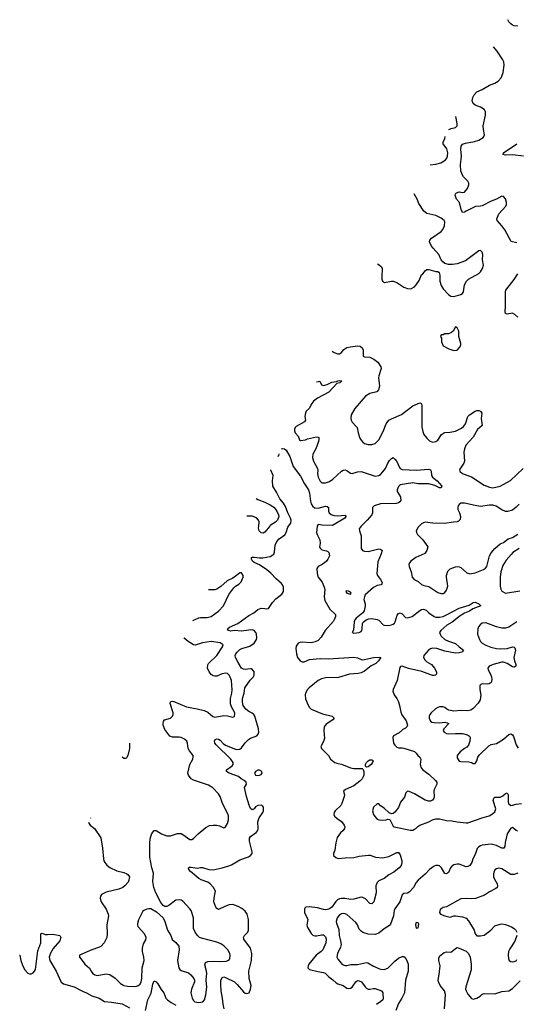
# Model space of a CAD drawing. Header units: inches. Extents: x 2220522 to 2384314, y 721474 to 893490.
# Tile 119 of 256: x 2251199 to 2256772, y 814640 to 825682. Entities that reach past the tile are written whole.
import ezdxf

# ---------------------------------------------------------------- set-up
doc = ezdxf.new("R2010")
doc.units = ezdxf.units.IN
doc.header["$MEASUREMENT"] = 0
doc.layers.add('C2851', color=7, linetype='Continuous')
doc.layers.add('C2852', color=7, linetype='Continuous')

msp = doc.modelspace()

# ---------------------------------------------------------------- linework, layer by layer
at = {"layer": 'C2851', "color": 5}
for points, elevation in [([(2253493, 814590), (2253481, 814641), (2253477, 814710), (2253461, 814790), (2253455, 814865), (2253455, 814905), (2253470, 814940), (2253490, 814947), (2253510, 814941), (2253609, 814890), (2253641, 814861), (2253710, 814779), (2253730, 814763), (2253750, 814759), (2253774, 814770), (2253791, 814810), (2253796, 814850), (2253774, 814930), (2253769, 815010), (2253800, 815130), (2253803, 815210), (2253788, 815270), (2253714, 815370), (2253711, 815390), (2253721, 815410), (2253759, 815450), (2253768, 815472), (2253768, 815590), (2253751, 815650), (2253730, 815683), (2253694, 815714), (2253650, 815738), (2253590, 815757), (2253550, 815756), (2253502, 815738), (2253430, 815703), (2253410, 815713), (2253400, 815730), (2253378, 815790), (2253380, 815830), (2253391, 815870), (2253396, 815910), (2253375, 815950), (2253338, 815990), (2253310, 816008), (2253235, 816035), (2253210, 816050), (2253115, 816130), (2253097, 816150), (2253093, 816170), (2253104, 816176), (2253122, 816178), (2253190, 816165), (2253230, 816175), (2253250, 816174), (2253323, 816150), (2253372, 816148), (2253471, 816169), (2253548, 816192), (2253576, 816204), (2253670, 816261), (2253766, 816294), (2253791, 816309), (2253808, 816330), (2253808, 816350), (2253778, 816470), (2253778, 816502), (2253790, 816521), (2253855, 816565), (2253872, 816588), (2253877, 816610), (2253873, 816687), (2253878, 816710), (2253888, 816732), (2253927, 816790), (2253934, 816810), (2253935, 816850), (2253924, 816864), (2253910, 816871), (2253870, 816870), (2253846, 816854), (2253830, 816833), (2253810, 816819), (2253790, 816837), (2253773, 816873), (2253743, 816970), (2253724, 817070), (2253746, 817110), (2253741, 817130), (2253719, 817150), (2253684, 817170), (2253654, 817194), (2253552, 817230), (2253522, 817250), (2253522, 817270), (2253585, 817315), (2253594, 817330), (2253594, 817350), (2253570, 817390), (2253405, 817550), (2253391, 817570), (2253384, 817590), (2253393, 817610), (2253410, 817617), (2253430, 817614), (2253450, 817601), (2253484, 817564), (2253510, 817547), (2253630, 817499), (2253670, 817501), (2253690, 817516), (2253729, 817571), (2253768, 817610), (2253790, 817623), (2253862, 817650), (2253877, 817670), (2253883, 817690), (2253881, 817730), (2253839, 817870), (2253826, 817890), (2253810, 817904), (2253770, 817925), (2253738, 817950), (2253709, 817990), (2253699, 818030), (2253701, 818070), (2253718, 818130), (2253726, 818190), (2253785, 818275), (2253821, 818310), (2253831, 818330), (2253829, 818370), (2253810, 818397), (2253800, 818400), (2253790, 818403), (2253730, 818394), (2253710, 818399), (2253690, 818411), (2253650, 818474), (2253623, 818530), (2253619, 818550), (2253626, 818570), (2253640, 818590), (2253670, 818617), (2253692, 818630), (2253783, 818657), (2253832, 818688), (2253857, 818730), (2253861, 818750), (2253857, 818790), (2253848, 818810), (2253830, 818830), (2253810, 818838), (2253770, 818837), (2253690, 818825), (2253610, 818830), (2253570, 818826), (2253541, 818830), (2253533, 818850), (2253553, 818870), (2253648, 818912), (2253770, 819001), (2253826, 819030), (2253870, 819068), (2253910, 819081), (2253950, 819079), (2253970, 819073), (2253990, 819080), (2254035, 819145), (2254074, 819186), (2254140, 819240), (2254150, 819250), (2254158, 819270), (2254158, 819318), (2254150, 819344), (2254139, 819359), (2254079, 819410), (2254016, 819476), (2253973, 819513), (2253890, 819569), (2253830, 819594), (2253811, 819610), (2253801, 819630), (2253801, 819639), (2253802, 819650), (2253810, 819654), (2253830, 819655), (2253890, 819645), (2253928, 819648), (2254010, 819663), (2254041, 819679), (2254051, 819689), (2254057, 819710), (2254067, 819790), (2254086, 819830), (2254110, 819858), (2254176, 819904), (2254190, 819930), (2254208, 819990), (2254215, 820000)], 220), ([(2254005, 820000), (2253950, 819933), (2253930, 819922), (2253910, 819926), (2253886, 819950), (2253881, 819981), (2253882, 820000)], 240), ([(2254537, 820000), (2254531, 819930), (2254537, 819910), (2254568, 819850), (2254570, 819810), (2254565, 819765), (2254574, 819750), (2254590, 819738), (2254644, 819724), (2254657, 819717), (2254667, 819707), (2254676, 819670), (2254659, 819630), (2254642, 819610), (2254621, 819590), (2254592, 819570), (2254550, 819550), (2254540, 819540), (2254534, 819526), (2254537, 819470), (2254550, 819430), (2254593, 819373), (2254616, 819316), (2254622, 819290), (2254618, 819210), (2254624, 819170), (2254680, 819070), (2254742, 819010), (2254743, 818990), (2254730, 818950), (2254722, 818938), (2254629, 818831), (2254584, 818756), (2254550, 818721), (2254516, 818704), (2254470, 818693), (2254370, 818701), (2254342, 818698), (2254323, 818690), (2254303, 818657), (2254298, 818630), (2254305, 818570), (2254317, 818530), (2254348, 818490), (2254370, 818481), (2254390, 818481), (2254452, 818508), (2254570, 818517), (2254665, 818515), (2254950, 818534), (2254990, 818525), (2255030, 818506), (2255050, 818504), (2255170, 818530), (2255234, 818534), (2255251, 818530), (2255225, 818490), (2255197, 818463), (2255145, 818435), (2255070, 818375), (2255030, 818358), (2254998, 818350), (2254899, 818341), (2254777, 818303), (2254630, 818302), (2254585, 818290), (2254550, 818270), (2254448, 818190), (2254429, 818170), (2254407, 818130), (2254403, 818110), (2254407, 818067), (2254436, 817996), (2254450, 817970), (2254470, 817950), (2254596, 817896), (2254705, 817870), (2254727, 817850), (2254713, 817830), (2254638, 817782), (2254616, 817750), (2254613, 817710), (2254620, 817620), (2254610, 817586), (2254580, 817530), (2254588, 817510), (2254666, 817430), (2254688, 817390), (2254737, 817350), (2254770, 817339), (2254812, 817332), (2254912, 817290), (2254950, 817283), (2255043, 817283), (2255054, 817274), (2255063, 817250), (2255061, 817210), (2255054, 817190), (2255042, 817170), (2255018, 817142), (2254950, 817088), (2254855, 817050), (2254834, 817030), (2254843, 816990), (2254842, 816970), (2254816, 816890), (2254802, 816870), (2254741, 816810), (2254728, 816790), (2254725, 816770), (2254731, 816750), (2254762, 816722), (2254811, 816690), (2254841, 816650), (2254847, 816630), (2254844, 816610), (2254831, 816590), (2254798, 816562), (2254762, 816510), (2254746, 816450), (2254737, 816370), (2254721, 816330), (2254721, 816310), (2254746, 816286), (2254775, 816275), (2254850, 816283), (2254950, 816287), (2255010, 816301), (2255112, 816312), (2255132, 816312), (2255191, 816291), (2255270, 816282), (2255341, 816299), (2255430, 816343), (2255450, 816343), (2255470, 816316), (2255488, 816250), (2255489, 816231), (2255482, 816198), (2255458, 816170), (2255397, 816123), (2255343, 816090), (2255290, 816050), (2255230, 816023), (2255210, 816005), (2255197, 815970), (2255201, 815890), (2255172, 815790), (2255150, 815768), (2255130, 815770), (2255081, 815821), (2255050, 815838), (2255030, 815840), (2254950, 815819), (2254910, 815815), (2254850, 815825), (2254810, 815827), (2254790, 815824), (2254767, 815813), (2254747, 815793), (2254701, 815730), (2254670, 815708), (2254630, 815700), (2254610, 815701), (2254543, 815723), (2254447, 815733), (2254411, 815730), (2254401, 815719), (2254394, 815706), (2254394, 815670), (2254432, 815590), (2254420, 815530), (2254424, 815510), (2254470, 815435), (2254490, 815415), (2254510, 815408), (2254532, 815408), (2254590, 815420), (2254610, 815418), (2254630, 815396), (2254637, 815370), (2254634, 815330), (2254602, 815250), (2254584, 815230), (2254526, 815190), (2254445, 815090), (2254435, 815070), (2254432, 815050), (2254451, 815030), (2254546, 815006), (2254610, 814997), (2254629, 814989), (2254667, 814947), (2254715, 814915), (2254750, 814882), (2254770, 814870), (2254830, 814851), (2254870, 814821), (2254890, 814817), (2254910, 814819), (2254930, 814830), (2254970, 814892), (2254990, 814905), (2255010, 814904), (2255034, 814890), (2255075, 814835), (2255096, 814816), (2255110, 814809), (2255130, 814808), (2255170, 814818), (2255190, 814818), (2255261, 814790), (2255273, 814770), (2255276, 814750), (2255277, 814710), (2255273, 814690), (2255252, 814670), (2255203, 814637)], 220), ([(2255032, 820000), (2255010, 819970), (2255013, 819950), (2255033, 819893), (2255032, 819752), (2255045, 819730), (2255070, 819720), (2255110, 819719), (2255230, 819749), (2255250, 819745), (2255266, 819730), (2255256, 819690), (2255217, 819603), (2255208, 819470), (2255213, 819450), (2255250, 819402), (2255268, 819370), (2255264, 819356), (2255255, 819345), (2255210, 819336), (2255170, 819315), (2255078, 819230), (2255068, 819210), (2255062, 819178), (2255076, 819130), (2255077, 819110), (2255066, 819054), (2255050, 819030), (2254974, 818970), (2254960, 818950), (2254951, 818930), (2254945, 818835), (2254932, 818810), (2254950, 818801), (2255010, 818808), (2255030, 818821), (2255038, 818830), (2255044, 818850), (2255046, 818910), (2255054, 818926), (2255087, 818953), (2255116, 818964), (2255150, 818966), (2255210, 818956), (2255230, 818946), (2255277, 818897), (2255292, 818890), (2255330, 818889), (2255370, 818895), (2255390, 818903), (2255405, 818915), (2255414, 818930), (2255437, 819003), (2255450, 819023), (2255470, 819031), (2255490, 819019), (2255530, 818979), (2255550, 818974), (2255603, 818990), (2255690, 819057), (2255710, 819068), (2255730, 819070), (2255759, 819059), (2255789, 819029), (2255852, 818990), (2255870, 818982), (2255910, 818980), (2255950, 818989), (2255998, 819010), (2256130, 819082), (2256244, 819116), (2256290, 819145), (2256310, 819149), (2256351, 819130), (2256375, 819110), (2256284, 819076), (2256247, 819050), (2256190, 819026), (2256144, 818996), (2256054, 818926), (2255993, 818890), (2255925, 818830), (2255912, 818810), (2255918, 818790), (2255930, 818770), (2255970, 818730), (2256010, 818712), (2256090, 818685), (2256130, 818647), (2256181, 818610), (2256170, 818598), (2256161, 818590), (2256130, 818580), (2256090, 818576), (2255970, 818600), (2255879, 818630), (2255830, 818633), (2255810, 818627), (2255788, 818610), (2255736, 818550), (2255732, 818530), (2255744, 818504), (2255770, 818482), (2255820, 818450), (2255855, 818410), (2255876, 818370), (2255878, 818350), (2255870, 818330), (2255850, 818326), (2255830, 818328), (2255711, 818371), (2255564, 818404), (2255490, 818430), (2255473, 818427), (2255464, 818416), (2255435, 818270), (2255392, 818170), (2255388, 818150), (2255403, 818110), (2255432, 818070), (2255450, 818030), (2255462, 817990), (2255475, 817915), (2255486, 817886), (2255537, 817817), (2255550, 817770), (2255544, 817750), (2255530, 817737), (2255500, 817720), (2255456, 817684), (2255396, 817650), (2255386, 817630), (2255396, 817570), (2255410, 817544), (2255430, 817523), (2255450, 817516), (2255490, 817516), (2255510, 817511), (2255630, 817474), (2255650, 817457), (2255669, 817430), (2255690, 817410), (2255702, 817390), (2255692, 817330), (2255704, 817290), (2255722, 817270), (2255790, 817220), (2255864, 817150), (2255879, 817130), (2255879, 817110), (2255851, 817050), (2255848, 817028), (2255850, 816970), (2255846, 816950), (2255831, 816929), (2255810, 816916), (2255790, 816916), (2255750, 816929), (2255630, 817000), (2255570, 817027), (2255550, 817029), (2255534, 817010), (2255518, 816962), (2255474, 816906), (2255450, 816845), (2255410, 816796), (2255390, 816779), (2255370, 816774), (2255346, 816786), (2255290, 816838), (2255250, 816864), (2255230, 816889), (2255210, 816889), (2255171, 816850), (2255159, 816810), (2255171, 816770), (2255185, 816745), (2255210, 816717), (2255230, 816708), (2255270, 816705), (2255313, 816707), (2255330, 816714), (2255352, 816712), (2255390, 816638), (2255402, 816630), (2255586, 816594), (2255610, 816594), (2255630, 816602), (2255645, 816610), (2255667, 816633), (2255690, 816650), (2255790, 816685), (2255833, 816707), (2255870, 816719), (2255910, 816718), (2255990, 816700), (2256050, 816697), (2256110, 816685), (2256210, 816674), (2256230, 816676), (2256390, 816732), (2256466, 816754), (2256506, 816774), (2256530, 816799), (2256542, 816830), (2256514, 816926), (2256519, 816950), (2256530, 816963), (2256590, 816964), (2256622, 816978), (2256650, 817002), (2256671, 817011), (2256682, 816990), (2256680, 816910), (2256684, 816890), (2256709, 816869), (2256730, 816871), (2256770, 816885), (2256830, 816892)], 240), ([(2255681, 820000), (2255670, 819989), (2255647, 819950), (2255651, 819930), (2255662, 819910), (2255723, 819850), (2255779, 819770), (2255770, 819730), (2255746, 819694), (2255643, 819650), (2255589, 819611), (2255573, 819590), (2255568, 819570), (2255570, 819550), (2255594, 819490), (2255603, 819430), (2255625, 819405), (2255670, 819380), (2255710, 819348), (2255736, 819336), (2255790, 819324), (2255890, 819259), (2255930, 819247), (2255950, 819248), (2255970, 819258), (2255990, 819283), (2256003, 819330), (2255989, 819430), (2255990, 819450), (2256004, 819496), (2256030, 819522), (2256090, 819544), (2256110, 819548), (2256130, 819546), (2256150, 819537), (2256218, 819478), (2256250, 819469), (2256310, 819480), (2256403, 819517), (2256426, 819530), (2256440, 819550), (2256470, 819668), (2256490, 819703), (2256530, 819751), (2256590, 819802), (2256630, 819819), (2256682, 819858), (2256730, 819875), (2256791, 819911)], 260), ([(2256804, 819750), (2256735, 819705), (2256715, 819685), (2256659, 819621), (2256621, 819559), (2256599, 819490), (2256593, 819433), (2256590, 819330), (2256597, 819297), (2256611, 819271), (2256651, 819251), (2256810, 819276)], 260), ([(2253142, 818943), (2253210, 818972), (2253230, 818976), (2253304, 818976), (2253350, 818989), (2253430, 819048), (2253485, 819110), (2253546, 819234), (2253603, 819310), (2253621, 819330), (2253657, 819350), (2253684, 819376), (2253709, 819430), (2253707, 819447), (2253690, 819479), (2253670, 819479), (2253633, 819447), (2253590, 819419), (2253528, 819390), (2253456, 819324), (2253410, 819294), (2253390, 819288), (2253319, 819286)], 240), ([(2256778, 818930), (2256690, 818870), (2256650, 818858), (2256610, 818858), (2256550, 818874), (2256430, 818919), (2256390, 818915), (2256365, 818895), (2256349, 818871), (2256342, 818850), (2256338, 818790), (2256359, 818730), (2256370, 818710), (2256391, 818690), (2256429, 818669), (2256486, 818646), (2256550, 818629), (2256590, 818625), (2256669, 818629), (2256730, 818647), (2256750, 818644), (2256757, 818637), (2256763, 818610), (2256746, 818530), (2256752, 818490), (2256768, 818450), (2256768, 818430), (2256750, 818420), (2256730, 818425), (2256670, 818460), (2256630, 818475), (2256610, 818476), (2256511, 818450), (2256468, 818432), (2256453, 818410), (2256456, 818390), (2256480, 818350), (2256493, 818313), (2256497, 818283), (2256490, 818250), (2256467, 818233), (2256450, 818230), (2256388, 818232), (2256373, 818227), (2256364, 818216), (2256362, 818170), (2256374, 818106), (2256366, 818054), (2256343, 818017), (2256290, 817956), (2256263, 817937), (2256230, 817930), (2256150, 817933), (2256070, 817928), (2256017, 817937), (2255991, 817951), (2255970, 817969), (2255950, 817977), (2255910, 817977), (2255890, 817969), (2255867, 817953), (2255817, 817910), (2255803, 817890), (2255796, 817870), (2255796, 817850), (2255810, 817816), (2255825, 817805), (2255850, 817800), (2255910, 817798), (2255970, 817802), (2255998, 817798), (2256017, 817790), (2255960, 817730), (2255951, 817710), (2255964, 817690), (2255990, 817677), (2256012, 817672), (2256090, 817677), (2256170, 817675), (2256223, 817663), (2256247, 817647), (2256254, 817630), (2256252, 817590), (2256235, 817545), (2256216, 817524), (2256190, 817509), (2256144, 817470), (2256108, 817430), (2256110, 817402), (2256130, 817367), (2256150, 817362), (2256238, 817358), (2256270, 817350), (2256290, 817341), (2256310, 817341), (2256329, 817370), (2256341, 817410), (2256361, 817439), (2256463, 817537), (2256490, 817554), (2256550, 817565), (2256570, 817574), (2256627, 817613), (2256690, 817666), (2256710, 817671), (2256730, 817663), (2256742, 817642), (2256770, 817550), (2256792, 817512)], 260), ([(2251972, 816684), (2251975, 816670), (2251991, 816650), (2252039, 816610), (2252110, 816505), (2252129, 816390), (2252139, 816270), (2252144, 816250), (2252155, 816230), (2252179, 816199), (2252210, 816172), (2252290, 816137), (2252370, 816116), (2252402, 816102), (2252414, 816094), (2252431, 816070), (2252426, 816030), (2252416, 816010), (2252381, 815970), (2252356, 815950), (2252312, 815930), (2252170, 815896), (2252116, 815870), (2252106, 815854), (2252104, 815830), (2252113, 815790), (2252170, 815706), (2252193, 815650), (2252196, 815630), (2252178, 815530), (2252183, 815430), (2252176, 815390), (2252147, 815330), (2252110, 815288), (2252085, 815275), (2252008, 815252), (2251871, 815189), (2251871, 815170), (2251899, 815130), (2251931, 815090), (2251984, 815044), (2252000, 815010), (2252016, 814990), (2252043, 814970), (2252070, 814962), (2252170, 814980), (2252210, 814972), (2252270, 814934), (2252332, 814872), (2252370, 814849), (2252410, 814843), (2252501, 814839), (2252530, 814849), (2252550, 814866), (2252561, 814890), (2252570, 814930), (2252575, 815050), (2252595, 815130), (2252591, 815170), (2252577, 815230), (2252577, 815270), (2252590, 815316), (2252616, 815364), (2252618, 815390), (2252601, 815430), (2252529, 815510), (2252524, 815530), (2252524, 815550), (2252537, 815590), (2252580, 815680), (2252590, 815691), (2252630, 815711), (2252650, 815715), (2252673, 815713), (2252736, 815675), (2252808, 815608), (2252827, 815567), (2252858, 815470), (2252894, 815410), (2252910, 815367), (2252953, 815333), (2252986, 815290), (2252988, 815250), (2252972, 815130), (2252986, 815050), (2252998, 815030), (2253010, 815020), (2253093, 814993), (2253121, 814970), (2253152, 814930), (2253160, 814910), (2253160, 814890), (2253128, 814810), (2253120, 814770), (2253136, 814710), (2253150, 814683), (2253166, 814666), (2253210, 814659), (2253253, 814667), (2253272, 814690), (2253290, 814745), (2253300, 814830), (2253293, 814910), (2253298, 814990), (2253292, 815028), (2253276, 815084), (2253284, 815110), (2253310, 815119), (2253370, 815125), (2253450, 815120), (2253516, 815124), (2253545, 815135), (2253556, 815150), (2253563, 815190), (2253558, 815210), (2253537, 815250), (2253490, 815295), (2253456, 815316), (2253410, 815338), (2253240, 815380), (2253219, 815390), (2253193, 815413), (2253167, 815450), (2253151, 815490), (2253150, 815610), (2253124, 815690), (2253110, 815712), (2253030, 815795), (2253010, 815807), (2252990, 815812), (2252953, 815807), (2252874, 815746), (2252850, 815737), (2252830, 815737), (2252810, 815749), (2252782, 815782), (2252728, 815888), (2252706, 815950), (2252695, 816015), (2252702, 816110), (2252683, 816170), (2252659, 816290), (2252661, 816459), (2252668, 816510), (2252684, 816556), (2252710, 816587), (2252730, 816590), (2252792, 816552), (2252850, 816528), (2252890, 816530), (2252970, 816555), (2253010, 816554), (2253030, 816545), (2253110, 816488), (2253130, 816488), (2253150, 816499), (2253202, 816550), (2253290, 816623), (2253330, 816643), (2253370, 816650), (2253409, 816649), (2253441, 816641), (2253490, 816619), (2253498, 816622), (2253510, 816631), (2253530, 816666), (2253541, 816710), (2253542, 816750), (2253539, 816770), (2253477, 816890), (2253450, 816969), (2253430, 817000), (2253366, 817066), (2253319, 817099), (2253150, 817154), (2253125, 817170), (2253094, 817210), (2253086, 817230), (2253110, 817330), (2253142, 817390), (2253147, 817410), (2253145, 817430), (2253104, 817484), (2253090, 817510), (2253082, 817570), (2253074, 817590), (2253050, 817612), (2253010, 817632), (2252990, 817637), (2252914, 817634), (2252886, 817646), (2252850, 817690), (2252830, 817723), (2252811, 817770), (2252810, 817790), (2252812, 817810), (2252825, 817830), (2252890, 817849), (2252916, 817870), (2252921, 817890), (2252920, 817910), (2252888, 818012), (2252890, 818030), (2252910, 818038), (2252930, 818034), (2253070, 817975), (2253190, 817955), (2253270, 817936), (2253310, 817914), (2253368, 817868), (2253390, 817861), (2253490, 817877), (2253530, 817875), (2253590, 817858), (2253611, 817869), (2253612, 817910), (2253576, 817976), (2253566, 818010), (2253565, 818070), (2253581, 818130), (2253585, 818165), (2253575, 818270), (2253561, 818310), (2253550, 818330), (2253530, 818350), (2253512, 818352), (2253470, 818344), (2253410, 818321), (2253390, 818319), (2253370, 818324), (2253350, 818340), (2253325, 818370), (2253307, 818410), (2253310, 818447), (2253318, 818462), (2253410, 818550), (2253477, 818650), (2253482, 818670), (2253450, 818692), (2253350, 818710), (2253250, 818693), (2253170, 818668), (2253150, 818670), (2253089, 818710), (2253047, 818747), (2253042, 818750)], 240), ([(2252430, 817569), (2252432, 817510), (2252414, 817430), (2252397, 817403), (2252390, 817398), (2252370, 817398), (2252350, 817413)], 260), ([(2251996, 816731), (2251996, 816730), (2251995, 816728)], 240), ([(2256790, 816583), (2256770, 816590), (2256730, 816623), (2256710, 816615), (2256668, 816550), (2256646, 816454), (2256644, 816410), (2256632, 816390), (2256610, 816392), (2256550, 816421), (2256490, 816435), (2256390, 816424), (2256370, 816418), (2256350, 816406), (2256334, 816386), (2256310, 816320), (2256285, 816270), (2256274, 816230), (2256250, 816196), (2256230, 816184), (2256210, 816182), (2256130, 816212), (2256110, 816213), (2256070, 816203), (2256049, 816190), (2256033, 816170), (2256010, 816118), (2255990, 816102), (2255970, 816106), (2255931, 816171), (2255911, 816191), (2255895, 816195), (2255870, 816195), (2255850, 816188), (2255797, 816150), (2255750, 816099), (2255670, 816033), (2255650, 816006), (2255620, 815950), (2255570, 815897), (2255550, 815886), (2255510, 815882), (2255493, 815867), (2255465, 815790), (2255409, 815710), (2255401, 815690), (2255394, 815630), (2255361, 815539), (2255350, 815525), (2255290, 815485), (2255230, 815436), (2255190, 815421), (2255110, 815426), (2255050, 815443), (2255030, 815458), (2255010, 815484), (2254989, 815530), (2254970, 815558), (2254870, 815645), (2254850, 815655), (2254830, 815658), (2254810, 815654), (2254790, 815643), (2254762, 815610), (2254752, 815570), (2254754, 815550), (2254779, 815479), (2254784, 815410), (2254800, 815350), (2254806, 815310), (2254799, 815281), (2254765, 815210), (2254760, 815170), (2254770, 815144), (2254810, 815098), (2254830, 815083), (2254850, 815076), (2254870, 815076), (2254914, 815086), (2254990, 815087), (2255090, 815108), (2255106, 815106), (2255169, 815069), (2255230, 815042), (2255250, 815034), (2255290, 815030), (2255330, 815043), (2255410, 815125), (2255450, 815157), (2255490, 815174), (2255510, 815174), (2255524, 815164), (2255544, 815130), (2255559, 815090), (2255560, 815010), (2255529, 814911), (2255516, 814770), (2255489, 814710), (2255452, 814650), (2255419, 814570)], 240), ([(2256790, 816111), (2256750, 816094), (2256710, 816094), (2256610, 816158), (2256574, 816166), (2256550, 816158), (2256533, 816147), (2256522, 816130), (2256517, 816103), (2256517, 816070), (2256524, 816050), (2256557, 815990), (2256561, 815970), (2256556, 815950), (2256542, 815938), (2256470, 815900), (2256415, 815865), (2256314, 815826), (2256270, 815821), (2256210, 815827), (2256150, 815823), (2255990, 815732), (2255950, 815726), (2255928, 815712), (2255919, 815701), (2255911, 815670), (2255921, 815650), (2255971, 815630), (2256030, 815615), (2256070, 815630), (2256090, 815632), (2256170, 815621), (2256210, 815607), (2256237, 815577), (2256298, 815470), (2256310, 815430), (2256330, 815409), (2256370, 815406), (2256410, 815415), (2256487, 815470), (2256530, 815518), (2256590, 815539), (2256610, 815542), (2256650, 815536), (2256717, 815510), (2256750, 815490), (2256767, 815470), (2256777, 815450)], 260), ([(2251199, 815192), (2251200, 815190), (2251213, 815130), (2251230, 815077), (2251254, 815030), (2251290, 814990), (2251310, 814982), (2251330, 814982), (2251350, 814992), (2251367, 815010), (2251376, 815030), (2251402, 815238), (2251438, 815330), (2251438, 815430), (2251450, 815438), (2251484, 815424), (2251510, 815422), (2251570, 815428), (2251651, 815410), (2251663, 815390), (2251650, 815350), (2251576, 815264), (2251547, 815213), (2251531, 815170), (2251537, 815130), (2251609, 815010), (2251666, 814886), (2251691, 814870), (2251810, 814836), (2251906, 814786), (2251950, 814768), (2252010, 814733), (2252090, 814709), (2252150, 814670), (2252230, 814664), (2252350, 814644), (2252430, 814600)], 220), ([(2256780, 815410), (2256754, 815346), (2256698, 815262), (2256686, 815230), (2256681, 815190), (2256683, 815150), (2256692, 815132), (2256710, 815120), (2256730, 815115), (2256750, 815119), (2256770, 815128), (2256779, 815141)], 260), ([(2255965, 814590), (2255978, 814750), (2255968, 814790), (2255919, 814850), (2255898, 814890), (2255896, 814910), (2255908, 814972), (2255919, 815070), (2255902, 815130), (2255903, 815157), (2255914, 815185), (2255961, 815219), (2255990, 815227), (2256036, 815224), (2256050, 815231), (2256090, 815267), (2256110, 815275), (2256132, 815270), (2256210, 815235), (2256236, 815210), (2256256, 815170), (2256267, 815090), (2256267, 815027), (2256205, 814835), (2256203, 814810), (2256209, 814790), (2256230, 814754), (2256270, 814705), (2256290, 814699), (2256330, 814710), (2256365, 814730), (2256390, 814752), (2256410, 814761), (2256530, 814758), (2256610, 814785), (2256690, 814789), (2256730, 814816), (2256816, 814904)], 240), ([(2252610, 814570), (2252637, 814690), (2252675, 814765), (2252694, 814866), (2252710, 814901), (2252730, 814893), (2252750, 814868), (2252787, 814807), (2252818, 814770), (2252841, 814710), (2252858, 814690), (2252898, 814658), (2252953, 814630)], 220)]:
    msp.add_lwpolyline(points, dxfattribs=dict(at, elevation=elevation))
for points, elevation in [([(2254863, 819277), (2254858, 819270), (2254872, 819250), (2254910, 819238), (2254919, 819250), (2254910, 819262), (2254890, 819273)], 240), ([(2255090, 817299), (2255079, 817310), (2255081, 817330), (2255090, 817350), (2255110, 817370), (2255130, 817381), (2255150, 817383), (2255159, 817379), (2255166, 817370), (2255159, 817350), (2255144, 817330), (2255110, 817301)], 220), ([(2253890, 817266), (2253870, 817264), (2253844, 817250), (2253834, 817230), (2253844, 817210), (2253866, 817206), (2253890, 817208), (2253910, 817218), (2253921, 817230), (2253918, 817250)], 220), ([(2255650, 815558), (2255641, 815530), (2255650, 815494), (2255670, 815498), (2255678, 815538), (2255670, 815555)], 260)]:
    msp.add_lwpolyline(points, close=True, dxfattribs=dict(at, elevation=elevation))
at = {"layer": 'C2852', "color": 5}
for points, elevation in [([(2256790, 825609), (2256750, 825612), (2256730, 825620), (2256710, 825635), (2256690, 825657), (2256679, 825682)], 240), ([(2256780, 823180), (2256713, 823193), (2256644, 823324), (2256610, 823371), (2256556, 823430), (2256554, 823450), (2256576, 823504), (2256656, 823590), (2256663, 823610), (2256662, 823630), (2256650, 823672), (2256630, 823698), (2256610, 823701), (2256551, 823670), (2256492, 823648), (2256390, 823596), (2256370, 823590), (2256314, 823586), (2256210, 823536), (2256190, 823522), (2256170, 823518), (2256152, 823552), (2256134, 823630), (2256103, 823670), (2256094, 823690), (2256088, 823712), (2256091, 823730), (2256100, 823740), (2256130, 823750), (2256170, 823742), (2256190, 823749), (2256225, 823790), (2256239, 823830), (2256238, 823850), (2256230, 823870), (2256180, 823920), (2256165, 823945), (2256148, 823988), (2256145, 824055), (2256159, 824150), (2256149, 824231), (2256155, 824265), (2256170, 824284), (2256202, 824298), (2256305, 824315), (2256352, 824330), (2256399, 824361), (2256408, 824370), (2256414, 824390), (2256403, 824450), (2256401, 824490), (2256426, 824610), (2256427, 824650), (2256416, 824670), (2256390, 824690), (2256370, 824702), (2256310, 824724), (2256290, 824741), (2256277, 824770), (2256286, 824810), (2256301, 824839), (2256329, 824871), (2256390, 824898), (2256470, 824949), (2256533, 824970), (2256570, 824993), (2256601, 825030), (2256611, 825050), (2256624, 825090), (2256636, 825170), (2256632, 825210), (2256621, 825230), (2256558, 825330), (2256515, 825378)], 260), ([(2256016, 824449), (2256040, 824460), (2256090, 824471), (2256110, 824490), (2256110, 824517), (2256095, 824597)], 280), ([(2255804, 824055), (2255870, 824060), (2255924, 824076), (2255963, 824097), (2255978, 824110), (2255992, 824128), (2256000, 824150), (2256003, 824190), (2255993, 824233), (2255953, 824290), (2255953, 824310), (2255971, 824350), (2255975, 824370), (2255975, 824373)], 280), ([(2256854, 824150), (2256730, 824166), (2256650, 824162), (2256624, 824170), (2256627, 824190), (2256779, 824290)], 240), ([(2255213, 822943), (2255233, 822933), (2255261, 822910), (2255268, 822890), (2255262, 822802), (2255264, 822770), (2255271, 822751), (2255295, 822735), (2255370, 822750), (2255390, 822750), (2255430, 822733), (2255510, 822681), (2255550, 822666), (2255590, 822663), (2255630, 822684), (2255650, 822707), (2255682, 822758), (2255710, 822819), (2255724, 822830), (2255752, 822868), (2255770, 822881), (2255790, 822880), (2255870, 822856), (2255890, 822858), (2255907, 822847), (2255916, 822816), (2255914, 822750), (2255930, 822701), (2255950, 822663), (2256010, 822598), (2256038, 822582), (2256070, 822578), (2256150, 822601), (2256170, 822611), (2256181, 822630), (2256192, 822710), (2256212, 822748), (2256234, 822770), (2256350, 822836), (2256370, 822854), (2256394, 822890), (2256404, 822930), (2256394, 822990), (2256397, 823050), (2256390, 823075), (2256370, 823094), (2256350, 823089), (2256201, 822979), (2256110, 822944), (2256056, 822936), (2256010, 822937), (2255970, 822948), (2255946, 822966), (2255928, 822990), (2255904, 823050), (2255839, 823119), (2255822, 823142), (2255799, 823190), (2255801, 823210), (2255819, 823230), (2255930, 823308), (2255948, 823330), (2255968, 823370), (2255970, 823415), (2255961, 823430), (2255930, 823457), (2255870, 823484), (2255770, 823508), (2255735, 823535), (2255679, 823619), (2255658, 823670), (2255627, 823727)], 280), ([(2256790, 822344), (2256756, 822376), (2256730, 822390), (2256670, 822381), (2256650, 822385), (2256646, 822406), (2256652, 822468), (2256650, 822630), (2256653, 822647), (2256750, 822768), (2256790, 822830)], 260), ([(2254706, 821963), (2254727, 821950), (2254770, 821933), (2254787, 821933), (2254810, 821948), (2254837, 821983), (2254870, 822004), (2254910, 822014), (2254990, 822024), (2255021, 822021), (2255043, 822003), (2255055, 821975), (2255055, 821910), (2255070, 821900), (2255130, 821898), (2255175, 821875), (2255220, 821840), (2255251, 821790), (2255254, 821770), (2255229, 821689), (2255227, 821667), (2255238, 821570), (2255226, 821530), (2255206, 821510), (2255130, 821490), (2255081, 821459), (2254959, 821321), (2254918, 821250), (2254914, 821210), (2254919, 821190), (2254930, 821168), (2254986, 821110), (2254997, 821050), (2255016, 820990), (2255030, 820965), (2255050, 820944), (2255070, 820929), (2255110, 820916), (2255150, 820916), (2255190, 820930), (2255230, 820971), (2255277, 821063), (2255313, 821150), (2255342, 821190), (2255370, 821207), (2255485, 821255), (2255610, 821352), (2255690, 821385), (2255702, 821382), (2255710, 821372), (2255712, 821352), (2255713, 821113), (2255723, 821063), (2255736, 821030), (2255770, 820987), (2255800, 820960), (2255830, 820945), (2255870, 820953), (2255893, 820967), (2255932, 821028), (2255954, 821046), (2255970, 821052), (2256030, 821057), (2256090, 821068), (2256158, 821102), (2256179, 821121), (2256201, 821150), (2256230, 821230), (2256246, 821250), (2256310, 821290), (2256330, 821298), (2256350, 821298), (2256370, 821290), (2256386, 821270), (2256379, 821210), (2256391, 821130), (2256335, 821085), (2256290, 821000), (2256206, 820910), (2256191, 820870), (2256183, 820830), (2256190, 820730), (2256185, 820710), (2256139, 820641), (2256134, 820630), (2256141, 820610), (2256175, 820590), (2256270, 820556), (2256410, 820460), (2256470, 820438), (2256510, 820432), (2256590, 820450), (2256706, 820514), (2256850, 820648)], 260), ([(2254529, 821621), (2254530, 821621), (2254567, 821627), (2254586, 821586), (2254610, 821580), (2254649, 821590), (2254704, 821616), (2254756, 821624), (2254770, 821633), (2254790, 821636), (2254813, 821630), (2254791, 821610), (2254760, 821600), (2254670, 821505), (2254541, 821439), (2254498, 821402), (2254472, 821368), (2254450, 821325), (2254414, 821290), (2254406, 821274), (2254399, 821230), (2254405, 821190), (2254397, 821170), (2254302, 821118), (2254290, 821108), (2254282, 821090), (2254283, 821070), (2254290, 821050), (2254324, 821010), (2254338, 820970), (2254350, 820964), (2254405, 820970), (2254430, 820981), (2254530, 821004), (2254550, 821001), (2254555, 820995), (2254558, 820978), (2254553, 820950), (2254524, 820870), (2254489, 820810), (2254484, 820770), (2254498, 820730), (2254542, 820650), (2254545, 820630), (2254541, 820590), (2254550, 820551), (2254570, 820508), (2254590, 820488), (2254630, 820487), (2254676, 820504), (2254712, 820528), (2254810, 820617), (2254830, 820630), (2254850, 820633), (2254870, 820626), (2254910, 820598), (2254930, 820592), (2254990, 820610), (2255030, 820613), (2255190, 820562), (2255230, 820569), (2255250, 820583), (2255276, 820610), (2255304, 820650), (2255330, 820707), (2255350, 820737), (2255370, 820761), (2255390, 820771), (2255410, 820755), (2255430, 820728), (2255460, 820660), (2255469, 820649), (2255490, 820639), (2255650, 820630), (2255790, 820640), (2255810, 820635), (2255818, 820618), (2255822, 820570), (2255833, 820553), (2255885, 820510), (2255936, 820450), (2255928, 820432), (2255910, 820430), (2255857, 820457), (2255790, 820476), (2255670, 820475), (2255610, 820487), (2255470, 820466), (2255450, 820446), (2255434, 820410), (2255437, 820390), (2255474, 820330), (2255477, 820290), (2255466, 820274), (2255450, 820262), (2255423, 820257), (2255247, 820253), (2255177, 820230), (2255158, 820210), (2255159, 820150), (2255150, 820130), (2255099, 820070), (2255039, 820010), (2255032, 820000)], 240), ([(2254097, 820787), (2254106, 820790), (2254110, 820813)], 220), ([(2254139, 820869), (2254150, 820874), (2254170, 820870), (2254190, 820853), (2254230, 820784), (2254270, 820670), (2254350, 820564), (2254397, 820477), (2254441, 820410), (2254451, 820370), (2254463, 820283), (2254472, 820252), (2254490, 820224), (2254510, 820209), (2254550, 820202), (2254630, 820226), (2254650, 820222), (2254664, 820210), (2254665, 820170), (2254671, 820150), (2254693, 820133), (2254723, 820123), (2254770, 820117), (2254850, 820125), (2254859, 820119), (2254861, 820110), (2254847, 820090), (2254711, 820010), (2254593, 820013), (2254550, 820021), (2254537, 820003), (2254537, 820000)], 220), ([(2254215, 820000), (2254243, 820037), (2254246, 820070), (2254240, 820090), (2254210, 820152), (2254183, 820223), (2254160, 820260), (2254120, 820310), (2254082, 820382), (2254039, 820450), (2254036, 820510), (2254045, 820570), (2254017, 820630), (2254017, 820633)], 220), ([(2253852, 820313), (2253852, 820312), (2253870, 820300), (2253950, 820272), (2254010, 820240), (2254050, 820213), (2254070, 820193), (2254090, 820164), (2254103, 820130), (2254106, 820110), (2254091, 820070), (2254070, 820045), (2254012, 820008), (2254005, 820000)], 240), ([(2256806, 820250), (2256770, 820214), (2256730, 820183), (2256674, 820166), (2256650, 820168), (2256610, 820184), (2256545, 820225), (2256510, 820237), (2256470, 820238), (2256370, 820224), (2256310, 820233), (2256190, 820261), (2256150, 820259), (2256130, 820245), (2256120, 820230), (2256115, 820210), (2256118, 820190), (2256135, 820150), (2256145, 820110), (2256142, 820078), (2256124, 820056), (2256110, 820050), (2256068, 820048), (2255968, 820032), (2255836, 820036), (2255750, 820047), (2255730, 820041), (2255710, 820027), (2255681, 820000)], 260), ([(2253882, 820000), (2253885, 820050), (2253880, 820070), (2253856, 820096), (2253810, 820114), (2253749, 820115)], 240)]:
    msp.add_lwpolyline(points, dxfattribs=dict(at, elevation=elevation))
at = {"layer": 'C2852', "color": 5, "elevation": 280}
msp.add_lwpolyline([(2256090, 822238), (2256062, 822190), (2256045, 822175), (2256010, 822158), (2255970, 822158), (2255950, 822146), (2255930, 822146), (2255922, 822130), (2255934, 822110), (2255931, 822070), (2255950, 822025), (2256014, 821990), (2256050, 821978), (2256070, 821972), (2256110, 821974), (2256135, 822005), (2256148, 822030), (2256148, 822050), (2256129, 822130), (2256128, 822190), (2256110, 822226)], close=True, dxfattribs=at)

doc.saveas('drawing.dxf')
